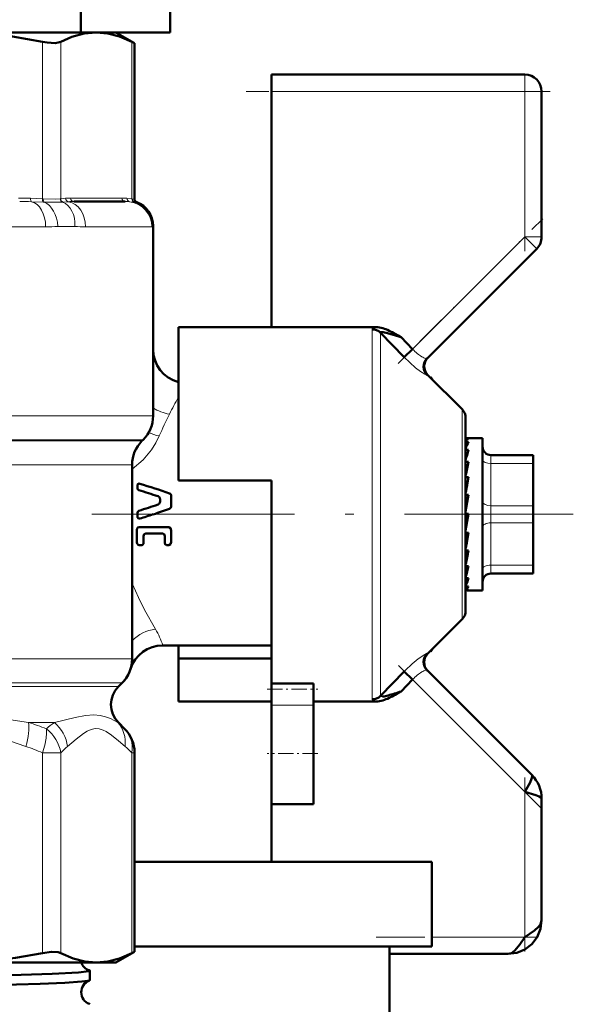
# Model space of a CAD drawing. Extents: x -1358 to 1757, y -1691 to 755.
# Tile 64 of 100: x 146 to 179, y -258 to -200. Entities that reach past the tile are written whole.
import ezdxf

# ---------------------------------------------------------------- set-up
doc = ezdxf.new("R2010")
doc.units = 0
doc.linetypes.add('DASHDOT', pattern=[18.5, 12, -3, 0.5, -3])

msp = doc.modelspace()

# ---------------------------------------------------------------- linework, layer by layer
at = {"color": 7, "lineweight": 50}
for p, q in [((150.011, -200.552), (150.011, -199.052)), ((155.291, -200.552), (155.291, -198.552)), ((142.646, -200.552), (150.926, -200.552)), ((150.011, -200.552), (155.291, -200.552)), ((150.926, -200.552), (150.898, -200.552)), ((150.953, -200.552), (150.926, -200.552)), ((150.926, -200.552), (152.091, -200.552)), ((152.091, -200.552), (153.187, -201.185)), ((152.091, -200.552), (153.187, -201.185)), ((153.187, -201.185), (153.035, -201.107)), ((153.187, -210.407), (153.187, -201.185)), ((153.187, -210.407), (153.187, -201.185)), ((161.291, -204.052), (161.291, -203.052)), ((161.291, -203.052), (176.291, -203.052)), ((161.291, -217.981), (161.291, -204.052)), ((177.291, -204.052), (177.291, -212.638)), ((152.63, -210.552), (149.592, -210.552)), ((154.291, -211.999), (154.291, -219.302)), ((154.291, -223.223), (154.291, -211.999)), ((170.509, -219.833), (176.998, -213.345)), ((155.791, -217.981), (155.791, -227.052)), ((161.291, -217.981), (155.791, -217.981)), ((167.482, -217.981), (161.291, -217.981)), ((169.153, -219.758), (167.75, -218.314)), ((168.621, -218.379), (168.797, -218.48)), ((168.797, -218.48), (168.951, -218.57)), ((168.951, -218.57), (168.973, -218.582)), ((168.973, -218.582), (169.648, -219.281)), ((169.153, -219.758), (169.648, -219.281)), ((172.586, -222.843), (170.538, -220.795)), ((170.701, -220.958), (170.737, -220.944)), ((170.74, -220.946), (170.732, -220.988)), ((170.737, -220.944), (170.74, -220.946)), ((170.857, -221.113), (170.74, -220.946)), ((172.791, -223.338), (172.791, -234.766)), ((153.627, -224.716), (153.705, -224.638)), ((172.813, -224.552), (172.791, -224.554)), ((172.791, -224.559), (172.967, -224.559)), ((172.813, -224.552), (173.791, -224.552)), ((173.791, -232.949), (173.791, -224.552)), ((172.791, -224.763), (172.967, -224.763)), ((172.791, -225.237), (172.967, -225.237)), ((172.791, -225.64), (172.801, -225.818)), ((174.291, -225.552), (176.791, -225.552)), ((176.791, -226.052), (176.791, -225.552)), ((153.041, -226.13), (153.041, -237.602)), ((172.791, -225.95), (172.967, -225.95)), ((172.791, -226.261), (172.817, -226.62)), ((172.791, -226.431), (172.812, -226.431)), ((176.791, -226.052), (176.791, -228.552)), ((176.791, -226.368), (176.791, -228.793)), ((155.791, -227.052), (161.291, -227.052)), ((161.291, -227.052), (161.291, -229.052)), ((172.791, -226.858), (172.967, -226.858)), ((172.791, -227.057), (172.842, -227.506)), ((153.358, -227.296), (153.358, -227.499)), ((154.698, -228.29), (154.698, -228.173)), ((155.366, -228.549), (155.366, -227.99)), ((172.967, -227.904), (172.791, -228.893)), ((172.791, -227.904), (172.967, -227.904)), ((172.791, -227.979), (172.88, -228.274)), ((172.901, -228.274), (172.88, -228.274)), ((176.791, -229.552), (176.791, -228.552)), ((176.791, -228.793), (176.791, -229.34)), ((153.357, -229.179), (153.358, -229.052)), ((153.358, -229.052), (153.358, -228.971)), ((161.291, -229.052), (161.291, -239.048)), ((172.967, -229.022), (172.791, -230.017)), ((172.791, -229.022), (172.967, -229.022)), ((172.791, -229.963), (172.88, -229.258)), ((172.88, -229.258), (172.921, -229.022)), ((176.791, -229.34), (176.791, -230.374)), ((153.322, -230.715), (153.322, -229.965)), ((153.463, -229.809), (155.212, -229.809)), ((176.791, -229.552), (176.791, -232.052)), ((153.727, -230.74), (153.727, -230.335)), ((154.846, -230.181), (153.865, -230.181)), ((154.973, -230.74), (154.973, -230.335)), ((155.366, -230.677), (155.366, -230.003)), ((172.791, -230.9), (172.849, -230.142)), ((172.791, -230.142), (172.967, -230.142)), ((176.791, -230.374), (176.791, -230.624)), ((153.612, -230.867), (153.463, -230.867)), ((155.212, -230.867), (155.078, -230.867)), ((176.791, -230.624), (176.791, -230.627)), ((176.791, -230.627), (176.791, -231.26)), ((172.791, -231.464), (172.815, -231.194)), ((172.791, -231.721), (172.822, -231.194)), ((172.791, -231.194), (172.967, -231.194)), ((172.791, -232.178), (172.795, -232.111)), ((172.791, -232.375), (172.804, -232.111)), ((172.791, -232.111), (172.967, -232.111)), ((176.791, -232.418), (176.791, -232.052)), ((172.791, -232.835), (172.967, -232.835)), ((172.967, -232.835), (172.929, -232.949)), ((176.791, -232.552), (174.291, -232.552)), ((176.791, -232.552), (176.791, -232.418)), ((172.791, -233.322), (172.967, -233.322)), ((173.791, -233.552), (173.791, -232.949)), ((172.791, -233.541), (172.967, -233.541)), ((172.912, -233.552), (173.791, -233.552)), ((172.586, -235.261), (170.538, -237.309)), ((154.857, -236.802), (161.291, -236.802)), ((155.791, -237.57), (155.791, -236.802)), ((170.737, -237.16), (170.701, -237.146)), ((170.732, -237.115), (170.74, -237.158)), ((170.74, -237.158), (170.737, -237.16)), ((170.74, -237.158), (170.857, -236.99)), ((155.791, -240.123), (155.791, -237.57)), ((161.291, -237.57), (155.791, -237.57)), ((167.75, -239.79), (169.153, -238.346)), ((169.153, -238.346), (169.648, -238.823)), ((176.705, -244.466), (170.509, -238.27)), ((152.23, -239.241), (152.455, -239.016)), ((161.291, -239.384), (161.291, -239.048)), ((161.291, -239.048), (163.791, -239.048)), ((163.791, -239.384), (163.791, -239.048)), ((168.973, -239.521), (169.648, -238.823)), ((161.291, -240.338), (161.291, -239.384)), ((163.791, -240.338), (163.791, -239.384)), ((167.75, -239.79), (167.748, -239.803)), ((168.885, -239.573), (168.621, -239.725)), ((168.973, -239.521), (168.885, -239.573)), ((161.291, -240.123), (155.791, -240.123)), ((161.291, -240.338), (161.291, -243.199)), ((163.791, -240.123), (167.482, -240.123)), ((163.791, -240.338), (163.791, -243.199)), ((152.23, -241.363), (152.601, -241.733)), ((152.23, -241.363), (152.601, -241.733)), ((153.187, -249.602), (153.187, -243.147)), ((153.187, -254.919), (153.187, -243.147)), ((161.291, -243.199), (161.291, -246.199)), ((163.791, -243.199), (163.791, -246.199)), ((161.291, -249.602), (161.291, -246.199)), ((163.791, -246.199), (161.291, -246.199)), ((177.291, -253.052), (177.291, -245.88)), ((153.187, -249.602), (170.791, -249.602)), ((170.791, -249.602), (170.791, -254.602)), ((152.091, -255.552), (153.187, -254.919)), ((153.035, -254.997), (153.187, -254.919)), ((153.187, -254.602), (170.791, -254.602)), ((168.291, -254.602), (168.291, -277.602)), ((142.646, -255.552), (150.926, -255.552)), ((150.926, -255.552), (152.091, -255.552)), ((175.291, -255.052), (168.291, -255.052)), ((150.55, -256.6), (150.55, -256.038))]:
    msp.add_line(p, q, dxfattribs=at)
at = {"color": 7, "lineweight": 18}
for p, q in [((147.736, -210.393), (147.736, -201.107)), ((148.818, -201.107), (148.818, -210.393)), ((153.035, -210.393), (153.035, -201.107)), ((176.291, -203.052), (176.291, -204.052)), ((176.291, -204.052), (161.291, -204.052)), ((176.291, -212.638), (176.291, -204.052)), ((176.291, -204.052), (177.291, -204.052)), ((147.027, -210.365), (147.736, -210.393)), ((147.785, -210.586), (147.088, -210.563)), ((147.736, -210.393), (147.788, -210.395)), ((147.841, -210.587), (147.785, -210.586)), ((148.796, -210.395), (148.818, -210.393)), ((148.818, -210.393), (149.112, -210.365)), ((148.956, -210.586), (148.929, -210.587)), ((149.277, -210.563), (148.956, -210.586)), ((149.408, -210.352), (152.445, -210.352)), ((152.741, -210.365), (153.035, -210.393)), ((153.167, -210.586), (152.901, -210.563)), ((153.035, -210.393), (153.055, -210.395)), ((153.055, -210.395), (153.187, -210.407)), ((153.188, -210.587), (153.167, -210.586)), ((153.317, -210.594), (153.188, -210.587)), ((138.465, -212.052), (147.925, -212.052)), ((149.664, -212.026), (148.645, -212.026)), ((150.292, -212.052), (154.211, -212.052)), ((154.291, -211.999), (154.276, -212.026)), ((169.648, -219.281), (176.291, -212.638)), ((176.291, -212.638), (176.998, -213.345)), ((176.291, -212.638), (177.291, -212.638)), ((167.255, -229.052), (167.255, -218.114)), ((167.75, -218.314), (167.75, -229.052)), ((172.586, -229.052), (172.586, -222.843)), ((120.758, -223.223), (154.291, -223.223)), ((122.203, -224.638), (153.705, -224.638)), ((122.306, -224.716), (153.627, -224.716)), ((174.291, -226.052), (174.291, -225.552)), ((123.016, -226.13), (150.356, -226.13)), ((150.356, -226.13), (153.041, -226.13)), ((174.291, -226.052), (174.291, -228.552)), ((176.791, -226.052), (174.291, -226.052)), ((174.291, -229.552), (174.291, -228.552)), ((174.291, -228.552), (176.791, -228.552)), ((167.255, -239.989), (167.255, -229.052)), ((167.75, -229.052), (167.75, -239.79)), ((172.586, -235.261), (172.586, -229.052)), ((174.291, -229.552), (174.291, -232.052)), ((176.791, -229.552), (174.291, -229.552)), ((174.291, -232.418), (174.291, -232.052)), ((174.291, -232.052), (176.791, -232.052)), ((174.291, -232.552), (174.291, -232.418)), ((153.041, -233.11), (153.072, -233.186)), ((153.072, -233.186), (153.042, -233.193)), ((121.086, -237.602), (153.041, -237.602)), ((152.455, -239.016), (121.127, -239.016)), ((121.352, -239.241), (152.23, -239.241)), ((176.291, -245.466), (169.648, -238.823)), ((163.791, -240.338), (161.291, -240.338)), ((146.921, -241.363), (148.442, -241.363)), ((152.193, -241.363), (152.23, -241.363)), ((152.563, -241.695), (152.601, -241.733)), ((152.601, -241.733), (152.631, -241.764)), ((147.736, -254.997), (147.736, -243.147)), ((147.736, -243.147), (148.818, -243.147)), ((148.818, -243.147), (148.818, -254.997)), ((153.035, -254.997), (153.035, -243.147)), ((153.035, -243.147), (153.187, -243.147)), ((176.291, -254.052), (176.291, -245.466)), ((170.791, -254.052), (176.291, -254.052))]:
    msp.add_line(p, q, dxfattribs=at)
at = {"color": 7, "linetype": 'DASHDOT', "lineweight": 18, "ltscale": 0.257574}
for p, q in [((176.291, -213.496), (176.291, -203.193)), ((176.291, -254.91), (176.291, -244.607))]:
    msp.add_line(p, q, dxfattribs=at)
at = {"color": 7, "linetype": 'DASHDOT', "lineweight": 18, "ltscale": 0.450015}
msp.add_line((177.791, -204.052), (159.79, -204.052), dxfattribs=at)
at = {"color": 7, "linetype": 'DASHDOT', "lineweight": 18, "ltscale": 0.302371}
msp.add_line((168.805, -220.124), (177.357, -211.571), dxfattribs=at)
at = {"color": 7, "linetype": 'DASHDOT', "lineweight": 18}
msp.add_line((150.665, -229.052), (179.166, -229.052), dxfattribs=at)
at = {"color": 7, "linetype": 'DASHDOT', "lineweight": 18, "ltscale": 0.296928}
msp.add_line((177.216, -246.391), (168.818, -237.993), dxfattribs=at)
at = {"color": 7, "linetype": 'DASHDOT', "lineweight": 18, "ltscale": 0.075}
msp.add_line((161.041, -239.384), (164.041, -239.384), dxfattribs=at)
at = {"color": 7, "linetype": 'DASHDOT', "lineweight": 18, "ltscale": 0.075015}
msp.add_line((164.041, -243.199), (161.04, -243.199), dxfattribs=at)
at = {"color": 7, "linetype": 'DASHDOT', "lineweight": 18, "ltscale": 0.240002}
msp.add_line((167.491, -254.052), (177.091, -254.052), dxfattribs=at)
at = {"color": 7, "lineweight": 50}
for points in [[(147.736, -201.107), (145.967, -200.793), (144.286, -200.611), (142.646, -200.552)], [(150.926, -200.552), (150.213, -200.617), (149.48, -200.817), (148.818, -201.107)], [(153.035, -201.107), (152.302, -200.792), (151.605, -200.611), (150.926, -200.552)], [(148.818, -201.107), (148.673, -201.157), (148.489, -201.182), (148.02, -201.157), (147.736, -201.107)], [(167.75, -218.314), (167.748, -218.299), (167.754, -218.287), (167.768, -218.278), (167.802, -218.271), (167.9, -218.277), (168.155, -218.332), (168.973, -218.582)], [(154.698, -228.173), (154.687, -228.104), (154.639, -228.023), (154.579, -227.987)], [(155.258, -227.811), (155.313, -227.848), (155.357, -227.924), (155.366, -227.99)], [(154.579, -228.477), (154.639, -228.44), (154.687, -228.359), (154.698, -228.29)], [(155.366, -228.549), (155.349, -228.636), (155.258, -228.729)], [(153.506, -229.305), (153.461, -229.308), (153.4, -229.28), (153.364, -229.222), (153.357, -229.179)], [(153.322, -229.965), (153.336, -229.897), (153.378, -229.841), (153.463, -229.809)], [(155.212, -229.809), (155.328, -229.875), (155.366, -230.003)], [(153.865, -230.181), (153.764, -230.23), (153.727, -230.335)], [(154.973, -230.335), (154.94, -230.232), (154.846, -230.181)], [(153.463, -230.867), (153.396, -230.849), (153.336, -230.781), (153.322, -230.715)], [(153.727, -230.74), (153.716, -230.795), (153.667, -230.852), (153.612, -230.867)], [(155.078, -230.867), (155, -230.825), (154.973, -230.74)], [(155.366, -230.677), (155.342, -230.78), (155.31, -230.824), (155.212, -230.867)], [(176.291, -245.466), (176.601, -244.911), (176.695, -244.697), (176.729, -244.556), (176.725, -244.501), (176.705, -244.466)], [(177.291, -245.88), (177.274, -245.832), (177.245, -245.8), (177.147, -245.737), (176.941, -245.653), (176.291, -245.466)], [(175.291, -255.052), (175.813, -254.989), (176.293, -254.796), (176.715, -254.476), (177.035, -254.054), (177.228, -253.574), (177.291, -253.052)], [(175.291, -255.052), (175.813, -254.989), (176.293, -254.796), (176.715, -254.476), (177.035, -254.054), (177.228, -253.574), (177.291, -253.052)], [(176.291, -254.052), (176.869, -253.659), (177.107, -253.444), (177.219, -253.295), (177.291, -253.052)], [(175.291, -255.052), (175.501, -254.998), (175.706, -254.847), (175.995, -254.5), (176.291, -254.052)], [(142.646, -255.552), (144.367, -255.487), (146.137, -255.286), (147.736, -254.997)], [(147.736, -254.997), (148.27, -254.922), (148.673, -254.947), (148.818, -254.997)], [(148.818, -254.997), (149.551, -255.311), (150.248, -255.493), (150.926, -255.552)], [(150.926, -255.552), (151.605, -255.493), (152.301, -255.312), (153.035, -254.997)], [(143.388, -256.377), (148.313, -256.221), (149.88, -256.137), (150.474, -256.071), (150.527, -256.057), (150.542, -256.049), (150.548, -256.044), (150.549, -256.042), (150.55, -256.038)], [(150.55, -256.038), (150.55, -256.035), (150.545, -256.029), (150.535, -256.023), (150.501, -256.011)], [(143.388, -256.943), (147.597, -256.814), (149.065, -256.75), (150.066, -256.686), (150.422, -256.644), (150.515, -256.623)]]:
    msp.add_lwpolyline(points, dxfattribs=at)
at = {"color": 7, "lineweight": 18}
for points in [[(147.788, -210.395), (148.485, -210.406), (148.796, -210.395)], [(167.482, -217.981), (167.316, -218.039), (167.273, -218.07), (167.261, -218.088), (167.255, -218.114)], [(170.509, -220.82), (170.504, -220.823), (170.484, -220.822), (170.37, -220.772), (170.118, -220.609), (169.827, -220.385), (169.153, -219.758)], [(170.405, -219.827), (170.469, -219.841), (170.49, -219.841), (170.505, -219.837), (170.509, -219.833)], [(154.656, -224.419), (154.456, -224.832), (154.201, -225.232), (153.694, -225.827), (153.041, -226.379)], [(153.072, -233.186), (153.415, -233.975), (153.778, -234.703), (154.429, -235.848)], [(169.62, -237.897), (169.989, -237.59), (170.367, -237.333)], [(170.367, -237.333), (170.467, -237.286), (170.498, -237.28), (170.506, -237.282), (170.509, -237.284)], [(170.509, -238.27), (170.505, -238.267), (170.493, -238.263), (170.475, -238.262), (170.405, -238.276)], [(167.748, -239.803), (167.755, -239.818), (167.765, -239.825), (167.799, -239.832), (167.878, -239.829)], [(167.317, -240.066), (167.268, -240.027), (167.256, -240.005), (167.255, -239.989)], [(142.589, -240.909), (144.015, -240.975), (145.748, -241.184), (146.921, -241.363)], [(148.442, -241.363), (149.673, -241.067), (150.278, -240.949), (150.772, -240.909)], [(150.772, -240.909), (151.153, -240.94), (151.478, -241.018), (151.759, -241.125), (152.193, -241.363)], [(146.758, -242.777), (145.796, -242.44), (144.83, -242.118), (144.043, -241.899), (143.646, -241.815), (143.04, -241.735), (142.491, -241.722), (141.919, -241.771), (141.357, -241.874), (140.832, -242.008), (139.787, -242.34), (138.534, -242.777)], [(147.736, -243.147), (147.869, -242.712), (147.953, -242.297), (147.98, -241.997), (147.97, -241.733)], [(152.63, -242.777), (152.231, -242.44), (151.831, -242.118), (151.505, -241.899), (151.34, -241.815), (151.089, -241.735), (150.862, -241.722), (150.625, -241.771), (150.392, -241.874), (150.175, -242.008), (149.742, -242.34), (149.223, -242.777)]]:
    msp.add_lwpolyline(points, dxfattribs=at)
at = {"color": 7, "lineweight": 50}
for centre, radius, start, end in [((176.291, -204.052), 1, 0, 90), ((153.387, -210.407), 0.2, 179.99999, 249.48328), ((153.387, -210.407), 0.2, 179.99999, 249.48328), ((152.791, -211.999), 1.5, 0, 69.48231), ((152.791, -211.999), 1.5, 0, 69.48231), ((176.291, -212.638), 1, 315, 360), ((167.461, -219.402), 1.422, 72.78179, 89.16386), ((167.087, -220.625), 2.701, 64.27076, 72.88336), ((165.657, -223.641), 6.039, 60.60729, 64.46854), ((156.291, -219.302), 2, 179.99928, 255.52438), ((171.004, -220.326), 0.699, 135.10669, 224.92091), ((171.032, -220.3), 0.699, 134.94293, 225.05628), ((172.091, -223.338), 0.7, 0, 45), ((152.291, -223.223), 2, 315, 360), ((155.041, -226.13), 2, 134.99988, 180.00001), ((175.093, -225.92), 2.42, 151.44313, 161.95172), ((181.273, -227.924), 8.73, 162.06661, 166.30533), ((174.291, -225.052), 0.5, 180.00001, 270), ((195.182, -231.281), 22.845, 166.50482, 168.55098), ((226.212, -237.517), 54.301, 168.67925, 169.6696), ((153.457, -227.346), 0.11, 63.6512, 153.49535), ((153.483, -227.504), 0.124, 177.98235, 251.33665), ((137.493, -279.204), 53.992, 71.55132, 72.81749), ((139.898, -272.506), 47.26, 71.03444, 73.2665), ((134.9, -169.892), 61.802, 287.46068, 288.56806), ((139.242, -182.89), 48.557, 288.06797, 289.25902), ((153.485, -228.966), 0.126, 109.42029, 182.42348), ((130.311, -154.867), 77.968, 287.30673, 287.92047), ((110.631, -218.903), 63.341, 348.91647, 349.77918), ((147.061, -226.064), 26.409, 346.97796, 348.80018), ((162.833, -229.731), 10.41, 343.06294, 346.78862), ((174.291, -233.052), 0.5, 90, 180.00001), ((170.345, -232.07), 2.729, 333.67343, 341.20675), ((172.913, -233.402), 0.15, 248.00655, 269.61846), ((172.912, -233.404), 0.148, 270.3147, 292.09231), ((172.091, -234.766), 0.7, 314.9998, 360), ((154.857, -238.802), 2, 89.99745, 162.54777), ((171.004, -237.777), 0.699, 135.07909, 224.89331), ((171.033, -237.804), 0.7, 135, 225), ((151.041, -237.602), 2, 315.00018, 360), ((151.041, -237.602), 2, 315, 342.54626), ((153.291, -240.302), 1.5, 135, 225), ((167.459, -237.113), 2.748, 278.75975, 285.61429), ((165.665, -230.41), 9.688, 285.16155, 287.49439), ((165.654, -234.458), 6.045, 295.53129, 299.38971), ((164.63, -226.809), 13.434, 287.08854, 288.86056), ((167.461, -238.703), 1.42, 270.82612, 287.22904), ((167.087, -237.478), 2.701, 287.11405, 295.72412), ((151.187, -243.147), 2, 360, 45), ((151.187, -243.147), 2, 0, 45), ((175.307, -245.874), 1.984, 359.80797, 45.19203), ((175.307, -245.874), 1.984, 359.80797, 45.192), ((150.718, -255.329), 0.717, 198.12438, 252.3534), ((150.763, -257.309), 0.73, 109.81547, 180.65183), ((150.512, -256.577), 0.0457, 274.14835, 328.48287), ((150.762, -257.319), 0.73, 179.85861, 250.25184), ((150.513, -258.051), 0.0451, 31.70002, 85.94561)]:
    msp.add_arc(centre, radius, start, end, dxfattribs=at)
at = {"color": 7, "lineweight": 18}
for centre, radius, start, end in [((146.345, -228.532), 18.18, 87.84917, 90.10144), ((146.422, -230.205), 19.653, 88.0571, 90.09486), ((148.412, -188.589), 22.005, 268.51227, 271.34565), ((148.998, -210.398), 0.202, 179.14596, 250.01171), ((149.02, -210.395), 0.202, 179.49311, 251.36239), ((149.394, -213.48), 3.128, 89.75925, 95.18705), ((149.311, -210.368), 0.199, 178.95683, 260.23981), ((149.579, -214.573), 4.021, 89.80562, 94.29758), ((152.458, -213.48), 3.128, 84.81295, 90.24075), ((152.643, -213.512), 2.96, 84.99315, 90.25355), ((152.933, -210.375), 0.192, 176.94411, 260.31114), ((153.23, -210.402), 0.195, 177.39276, 251.15521), ((153.252, -210.403), 0.196, 177.92314, 250.79892), ((152.774, -212.031), 1.502, 0.21596, 74.02282), ((147.967, -203.117), 8.935, 269.72949, 274.35357), ((150.273, -204.895), 7.157, 265.12416, 270.15702), ((154.221, -211.979), 0.0729, 262.14305, 319.77805), ((171.751, -217.313), 2.88, 223.09241, 230.68343), ((171.307, -217.856), 2.179, 230.67034, 239.30481), ((170.909, -218.512), 1.411, 239.6305, 244.93191), ((170.643, -219.092), 0.773, 244.57428, 252.11679), ((170.545, -220.831), 0.0369, 101.24218, 163.47229), ((174.109, -232.72), 21.159, 149.97008, 153.0313), ((155.7, -220.484), 2.679, 238.2339, 260.35949), ((170.887, -231.106), 17.554, 152.95552, 157.60842), ((155.364, -221.053), 3.44, 247.06897, 258.12091), ((154.695, -238.15), 2.317, 96.58136, 135.54592), ((151.17, -237.887), 3.843, 16.40624, 32.03513), ((170.543, -237.275), 0.0349, 194.75919, 261.04944), ((175.333, -244.306), 8.586, 131.71228, 136.03951), ((171.751, -240.79), 2.88, 129.31527, 136.90739), ((171.31, -240.251), 2.183, 120.70189, 129.31915), ((170.907, -239.59), 1.409, 115.06275, 120.3745), ((170.643, -239.012), 0.773, 107.88208, 115.42614), ((167.604, -239.494), 0.64, 243.33889, 258.99901), ((141.377, -258.723), 18.224, 68.78961, 72.28894), ((152.371, -246.848), 6.747, 125.60872, 130.7074), ((148.742, -245.57), 5.441, 44.83543, 50.64411), ((141.251, -258.765), 16.91, 67.45034, 70.99213), ((153.011, -247.317), 5.913, 129.84104, 135.16147), ((148.842, -247.317), 5.913, 44.83854, 50.15897)]:
    msp.add_arc(centre, radius, start, end, dxfattribs=at)
for centre, major_axis, ratio, start_param, end_param in [((147.104, -210.365), (-0.008, -0.2), 0.382432, 4.727401, 6.180277), ((146.971, -212.052), (0, 1.5), 0.636223, 4.712389, 6.159843), ((147.812, -210.393), (-0.008, -0.2), 0.382405, 4.728189, 6.02769), ((147.869, -210.395), (-0.007, -0.2), 0.408466, 4.725748, 6.010898), ((147.629, -212.026), (0.132, -1.494), 0.675962, 1.511122, 2.801999), ((148.561, -212.026), (-0.143, -1.493), 0.734075, 1.64114, 2.932016), ((149.135, -212.052), (0, 1.5), 0.771505, 4.712389, 6.159843), ((149.592, -210.352), (0, -0.2), 0.92388, 4.712389, 6.283185), ((152.63, -210.352), (0, -0.2), 0.92388, 4.712389, 6.283185), ((152.718, -212.052), (0, 1.5), 0.995414, 4.712389, 6.159843), ((174.291, -225.802), (-0.5, 0), 0.5, 0, 1.570796), ((174.291, -228.302), (-0.5, 0), 0.5, 0, 1.570796), ((174.291, -229.802), (0.5, 0), 0.5, 1.570796, 3.141593), ((174.291, -232.302), (0.5, 0), 0.5, 1.570796, 3.141593), ((145.993, -242.777), (-0.65, -1.892), 0.364753, 1.695451, 2.5313), ((147.375, -242.777), (1.277, -1.539), 0.880592, 0.940006, 1.775856), ((150.782, -242.777), (-1.277, -1.539), 0.880592, 2.201586, 3.037435), ((146.97, -243.147), (1.414, -1.414), 0.862856, 0.858886, 1.717772), ((151.187, -243.147), (-1.414, -1.414), 0.862856, 2.282707, 3.141593)]:
    msp.add_ellipse(centre, major_axis=major_axis, ratio=ratio, start_param=start_param, end_param=end_param, dxfattribs=at)
at = {"color": 7, "lineweight": 50}
for centre, major_axis, ratio, start_param, end_param in [((167.255, -218.795), (-0.7, 0), 0.972234, 3.926989, 4.712389), ((172.879, -227.866), (-0.137, -3.314), 0.200914, 3.215135, 3.475241), ((172.879, -230.229), (-0.171, -3.323), 0.198029, 0.123736, 0.383842), ((167.255, -239.309), (0.7, 0), 0.972233, 4.712389, 5.497789)]:
    msp.add_ellipse(centre, major_axis=major_axis, ratio=ratio, start_param=start_param, end_param=end_param, dxfattribs=at)

doc.saveas('drawing.dxf')
